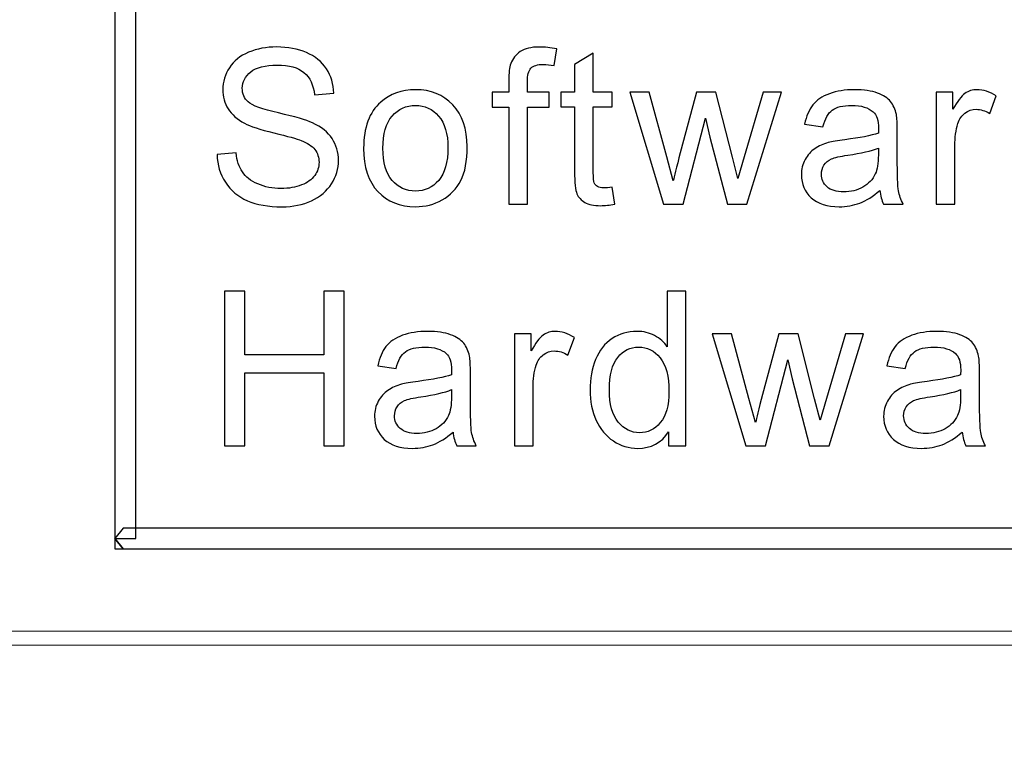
# Model space of a CAD drawing. Header units: millimetres. Extents: x -1114 to 1396, y -630 to 631.
# Tile 55 of 256: x -949.21 to -942.24, y -73.33 to -68.08. Entities that reach past the tile are written whole.
import ezdxf

# ---------------------------------------------------------------- set-up
doc = ezdxf.new("R2010")
doc.units = ezdxf.units.MM
doc.header["$MEASUREMENT"] = 0
doc.dimstyles.get("Standard").update_dxf_attribs({"dimtxt": 3.5, "dimasz": 0.18, "dimexe": 0.18, "dimexo": 0.0625, "dimgap": 0.09, "dimtad": 0, "dimtih": 1, "dimtoh": 1, "dimdec": 4, "dimzin": 0, "dimdsep": 46, "dimtxsty": 'Standard', "dimcen": 0.09, "dimadec": 0, "dimazin": 0, "dimtfac": 1, "dimtdec": 4, "dimtofl": 0, "dimtmove": 0, "dimatfit": 3, "dimfxl": 0, "dimtolj": 1, "dimtzin": 0, "dimarcsym": 0})

# ---------------------------------------------------------------- blocks, each defined once
blk = doc.blocks.new('*D10')
at = {"color": 0, "lineweight": -2}
for p, q in [((-926.7614, -47.5883), (-1024.9791, -47.5883)), ((-1024.7991, -47.7683), (-1024.7991, -63.361)), ((-1024.7991, -82.6338), (-1024.7991, -67.041)), ((-974.2869, -82.8138), (-1024.9791, -82.8138))]:
    blk.add_line(p, q, dxfattribs=at)
at = {"color": 0}
for points in [[(-1024.7691, -47.7683), (-1024.8291, -47.7683), (-1024.7991, -47.5883)], [(-1024.8291, -82.6338), (-1024.7691, -82.6338), (-1024.7991, -82.8138)]]:
    blk.add_solid(points, dxfattribs=at)
at = {"layer": 'Defpoints', "color": 0}
for p in [(-926.6989, -47.5883), (-1024.7991, -82.8138), (-974.2244, -82.8138)]:
    blk.add_point(p, dxfattribs=at)
at = {"color": 0, "insert": (-1024.7991, -65.201), "char_height": 3.5, "attachment_point": 5}
blk.add_mtext('\\A1;35.2%%p0.5', dxfattribs=at)

msp = doc.modelspace()

# ---------------------------------------------------------------- linework, layer by layer
at = {"lineweight": 18}
msp.add_open_spline([(1038.9843, -629.7647), (1038.9843, -629.7647), (-1111.4882, -629.7647), (-1111.4882, -629.7647), (-1111.4882, -629.7647), (-1111.4882, -629.7647), (-1111.4882, 630.7883), (-1111.4882, 630.7883), (-1111.4882, 630.7883), (-1111.4882, 630.7883), (1038.9843, 630.7883), (1038.9843, 630.7883)], degree=3, knots=[0, 0, 0, 0, 0.333333, 0.333333, 0.333333, 0.333333, 0.666667, 0.666667, 0.666667, 0.666667, 1, 1, 1, 1], dxfattribs=at)
for points, knots in [([(-948.4773, -61.6265), (-948.4773, -61.6265), (-948.389, -61.7358), (-948.389, -61.7358), (-948.389, -61.7358), (-948.389, -61.7358), (-948.389, -71.7521), (-948.389, -71.7521), (-948.389, -71.7521), (-948.389, -71.7521), (-948.5366, -71.7521), (-948.5366, -71.7521), (-948.5366, -71.7521), (-948.5366, -71.7521), (-948.5366, -61.7358), (-948.5366, -61.7358), (-948.5366, -61.7358), (-948.5366, -61.7358), (-948.4773, -61.6265), (-948.4773, -61.6265)], [0, 0, 0, 0, 0.2, 0.2, 0.2, 0.2, 0.4, 0.4, 0.4, 0.4, 0.6, 0.6, 0.6, 0.6, 0.8, 0.8, 0.8, 0.8, 1, 1, 1, 1]), ([(-947.8131, -69.0327), (-947.8131, -69.0327), (-947.6782, -69.0206), (-947.6782, -69.0206), (-947.6782, -69.0206), (-947.6717, -69.0756), (-947.657, -69.1204), (-947.6334, -69.1555), (-947.6334, -69.1555), (-947.6102, -69.1905), (-947.5742, -69.2189), (-947.5247, -69.2406), (-947.5247, -69.2406), (-947.4757, -69.2625), (-947.4203, -69.2733), (-947.3587, -69.2733), (-947.3587, -69.2733), (-947.3045, -69.2733), (-947.2563, -69.2648), (-947.2144, -69.2484), (-947.2144, -69.2484), (-947.1725, -69.232), (-947.1414, -69.2098), (-947.1211, -69.181), (-947.1211, -69.181), (-947.1008, -69.1521), (-947.0903, -69.121), (-947.0903, -69.0874), (-947.0903, -69.0874), (-947.0903, -69.053), (-947.1005, -69.0229), (-947.1201, -68.9974), (-947.1201, -68.9974), (-947.1398, -68.9715), (-947.1721, -68.9502), (-947.2173, -68.9325), (-947.2173, -68.9325), (-947.2465, -68.9211), (-947.3103, -68.9034), (-947.4099, -68.8791), (-947.4099, -68.8791), (-947.509, -68.8549), (-947.5787, -68.8324), (-947.6184, -68.8108), (-947.6184, -68.8108), (-947.67, -68.7836), (-947.7084, -68.7495), (-947.7339, -68.709), (-947.7339, -68.709), (-947.7591, -68.6683), (-947.7718, -68.6229), (-947.7718, -68.5725), (-947.7718, -68.5725), (-947.7718, -68.5172), (-947.7562, -68.4658), (-947.7253, -68.4176), (-947.7253, -68.4176), (-947.6943, -68.3695), (-947.6491, -68.3328), (-947.5895, -68.3083), (-947.5895, -68.3083), (-947.5303, -68.2831), (-947.4641, -68.2706), (-947.3911, -68.2706), (-947.3911, -68.2706), (-947.3113, -68.2706), (-947.2406, -68.2837), (-947.1794, -68.3099), (-947.1794, -68.3099), (-947.1181, -68.3361), (-947.071, -68.3747), (-947.0383, -68.4255), (-947.0383, -68.4255), (-947.0052, -68.4763), (-946.9876, -68.5338), (-946.9853, -68.598), (-946.9853, -68.598), (-946.9853, -68.598), (-947.1224, -68.6085), (-947.1224, -68.6085), (-947.1224, -68.6085), (-947.1296, -68.5391), (-947.1545, -68.487), (-947.1971, -68.4517), (-947.1971, -68.4517), (-947.2396, -68.4163), (-947.3024, -68.3987), (-947.3853, -68.3987), (-947.3853, -68.3987), (-947.472, -68.3987), (-947.5349, -68.4146), (-947.5745, -68.4467), (-947.5745, -68.4467), (-947.6141, -68.4789), (-947.634, -68.5175), (-947.634, -68.5626), (-947.634, -68.5626), (-947.634, -68.6023), (-947.6199, -68.6346), (-947.5918, -68.6599), (-947.5918, -68.6599), (-947.5644, -68.6854), (-947.4926, -68.7116), (-947.3765, -68.7381), (-947.3765, -68.7381), (-947.2599, -68.7646), (-947.18, -68.7878), (-947.1372, -68.8078), (-947.1372, -68.8078), (-947.074, -68.8373), (-947.0279, -68.8746), (-946.9977, -68.9194), (-946.9977, -68.9194), (-946.9676, -68.9646), (-946.9529, -69.0167), (-946.9529, -69.0752), (-946.9529, -69.0752), (-946.9529, -69.1335), (-946.9692, -69.1885), (-947.002, -69.2399), (-947.002, -69.2399), (-947.035, -69.2916), (-947.0825, -69.3316), (-947.144, -69.3601), (-947.144, -69.3601), (-947.2059, -69.3888), (-947.2749, -69.4032), (-947.3522, -69.4032), (-947.3522, -69.4032), (-947.45, -69.4032), (-947.5323, -69.3886), (-947.598, -69.3601), (-947.598, -69.3601), (-947.6642, -69.3309), (-947.7163, -69.2873), (-947.7536, -69.2294), (-947.7536, -69.2294), (-947.7915, -69.1715), (-947.8112, -69.106), (-947.8131, -69.0327)], [0, 0, 0, 0, 0.028571, 0.028571, 0.028571, 0.028571, 0.057143, 0.057143, 0.057143, 0.057143, 0.085714, 0.085714, 0.085714, 0.085714, 0.114286, 0.114286, 0.114286, 0.114286, 0.142857, 0.142857, 0.142857, 0.142857, 0.171429, 0.171429, 0.171429, 0.171429, 0.2, 0.2, 0.2, 0.2, 0.228571, 0.228571, 0.228571, 0.228571, 0.257143, 0.257143, 0.257143, 0.257143, 0.285714, 0.285714, 0.285714, 0.285714, 0.314286, 0.314286, 0.314286, 0.314286, 0.342857, 0.342857, 0.342857, 0.342857, 0.371429, 0.371429, 0.371429, 0.371429, 0.4, 0.4, 0.4, 0.4, 0.428571, 0.428571, 0.428571, 0.428571, 0.457143, 0.457143, 0.457143, 0.457143, 0.485714, 0.485714, 0.485714, 0.485714, 0.514286, 0.514286, 0.514286, 0.514286, 0.542857, 0.542857, 0.542857, 0.542857, 0.571429, 0.571429, 0.571429, 0.571429, 0.6, 0.6, 0.6, 0.6, 0.628571, 0.628571, 0.628571, 0.628571, 0.657143, 0.657143, 0.657143, 0.657143, 0.685714, 0.685714, 0.685714, 0.685714, 0.714286, 0.714286, 0.714286, 0.714286, 0.742857, 0.742857, 0.742857, 0.742857, 0.771429, 0.771429, 0.771429, 0.771429, 0.8, 0.8, 0.8, 0.8, 0.828571, 0.828571, 0.828571, 0.828571, 0.857143, 0.857143, 0.857143, 0.857143, 0.885714, 0.885714, 0.885714, 0.885714, 0.914286, 0.914286, 0.914286, 0.914286, 0.942857, 0.942857, 0.942857, 0.942857, 0.971429, 0.971429, 0.971429, 0.971429, 1, 1, 1, 1]), ([(-945.7463, -69.3845), (-945.7463, -69.3845), (-945.7463, -68.6958), (-945.7463, -68.6958), (-945.7463, -68.6958), (-945.7463, -68.6958), (-945.8634, -68.6958), (-945.8634, -68.6958), (-945.8634, -68.6958), (-945.8634, -68.6958), (-945.8634, -68.5913), (-945.8634, -68.5913), (-945.8634, -68.5913), (-945.8634, -68.5913), (-945.7463, -68.5913), (-945.7463, -68.5913), (-945.7463, -68.5913), (-945.7463, -68.5913), (-945.7463, -68.5069), (-945.7463, -68.5069), (-945.7463, -68.5069), (-945.7463, -68.4535), (-945.7417, -68.4139), (-945.7322, -68.3881), (-945.7322, -68.3881), (-945.7194, -68.3534), (-945.6972, -68.3249), (-945.6648, -68.3033), (-945.6648, -68.3033), (-945.6327, -68.2817), (-945.5875, -68.2709), (-945.5296, -68.2709), (-945.5296, -68.2709), (-945.4923, -68.2709), (-945.451, -68.2751), (-945.4055, -68.2843), (-945.4055, -68.2843), (-945.4055, -68.2843), (-945.4255, -68.4015), (-945.4255, -68.4015), (-945.4255, -68.4015), (-945.453, -68.3965), (-945.4792, -68.394), (-945.5037, -68.394), (-945.5037, -68.394), (-945.544, -68.394), (-945.5725, -68.4028), (-945.5892, -68.4201), (-945.5892, -68.4201), (-945.6059, -68.4375), (-945.6144, -68.4702), (-945.6144, -68.518), (-945.6144, -68.518), (-945.6144, -68.518), (-945.6144, -68.5913), (-945.6144, -68.5913), (-945.6144, -68.5913), (-945.6144, -68.5913), (-945.4615, -68.5913), (-945.4615, -68.5913), (-945.4615, -68.5913), (-945.4615, -68.5913), (-945.4615, -68.6958), (-945.4615, -68.6958), (-945.4615, -68.6958), (-945.4615, -68.6958), (-945.6144, -68.6958), (-945.6144, -68.6958), (-945.6144, -68.6958), (-945.6144, -68.6958), (-945.6144, -69.3845), (-945.6144, -69.3845), (-945.6144, -69.3845), (-945.6144, -69.3845), (-945.7463, -69.3845), (-945.7463, -69.3845)], [0, 0, 0, 0, 0.052632, 0.052632, 0.052632, 0.052632, 0.105263, 0.105263, 0.105263, 0.105263, 0.157895, 0.157895, 0.157895, 0.157895, 0.210526, 0.210526, 0.210526, 0.210526, 0.263158, 0.263158, 0.263158, 0.263158, 0.315789, 0.315789, 0.315789, 0.315789, 0.368421, 0.368421, 0.368421, 0.368421, 0.421053, 0.421053, 0.421053, 0.421053, 0.473684, 0.473684, 0.473684, 0.473684, 0.526316, 0.526316, 0.526316, 0.526316, 0.578947, 0.578947, 0.578947, 0.578947, 0.631579, 0.631579, 0.631579, 0.631579, 0.684211, 0.684211, 0.684211, 0.684211, 0.736842, 0.736842, 0.736842, 0.736842, 0.789474, 0.789474, 0.789474, 0.789474, 0.842105, 0.842105, 0.842105, 0.842105, 0.894737, 0.894737, 0.894737, 0.894737, 0.947368, 0.947368, 0.947368, 0.947368, 1, 1, 1, 1]), ([(-945.0146, -69.2643), (-945.0146, -69.2643), (-944.9953, -69.3831), (-944.9953, -69.3831), (-944.9953, -69.3831), (-945.0326, -69.391), (-945.066, -69.3949), (-945.0958, -69.3949), (-945.0958, -69.3949), (-945.1439, -69.3949), (-945.1812, -69.3871), (-945.2077, -69.3719), (-945.2077, -69.3719), (-945.2342, -69.3563), (-945.2529, -69.3359), (-945.2637, -69.3111), (-945.2637, -69.3111), (-945.2745, -69.2856), (-945.2801, -69.2329), (-945.2801, -69.1523), (-945.2801, -69.1523), (-945.2801, -69.1523), (-945.2801, -68.6957), (-945.2801, -68.6957), (-945.2801, -68.6957), (-945.2801, -68.6957), (-945.3773, -68.6957), (-945.3773, -68.6957), (-945.3773, -68.6957), (-945.3773, -68.6957), (-945.3773, -68.5913), (-945.3773, -68.5913), (-945.3773, -68.5913), (-945.3773, -68.5913), (-945.2801, -68.5913), (-945.2801, -68.5913), (-945.2801, -68.5913), (-945.2801, -68.5913), (-945.2801, -68.3949), (-945.2801, -68.3949), (-945.2801, -68.3949), (-945.2801, -68.3949), (-945.1479, -68.3141), (-945.1479, -68.3141), (-945.1479, -68.3141), (-945.1479, -68.3141), (-945.1479, -68.5913), (-945.1479, -68.5913), (-945.1479, -68.5913), (-945.1479, -68.5913), (-945.0146, -68.5913), (-945.0146, -68.5913), (-945.0146, -68.5913), (-945.0146, -68.5913), (-945.0146, -68.6957), (-945.0146, -68.6957), (-945.0146, -68.6957), (-945.0146, -68.6957), (-945.1479, -68.6957), (-945.1479, -68.6957), (-945.1479, -68.6957), (-945.1479, -68.6957), (-945.1479, -69.1596), (-945.1479, -69.1596), (-945.1479, -69.1596), (-945.1479, -69.1979), (-945.1455, -69.2227), (-945.1409, -69.2335), (-945.1409, -69.2335), (-945.1363, -69.2446), (-945.1288, -69.2532), (-945.1181, -69.2597), (-945.1181, -69.2597), (-945.1076, -69.2663), (-945.0925, -69.2695), (-945.0729, -69.2695), (-945.0729, -69.2695), (-945.0581, -69.2695), (-945.0385, -69.2676), (-945.0146, -69.2643)], [0, 0, 0, 0, 0.05, 0.05, 0.05, 0.05, 0.1, 0.1, 0.1, 0.1, 0.15, 0.15, 0.15, 0.15, 0.2, 0.2, 0.2, 0.2, 0.25, 0.25, 0.25, 0.25, 0.3, 0.3, 0.3, 0.3, 0.35, 0.35, 0.35, 0.35, 0.4, 0.4, 0.4, 0.4, 0.45, 0.45, 0.45, 0.45, 0.5, 0.5, 0.5, 0.5, 0.55, 0.55, 0.55, 0.55, 0.6, 0.6, 0.6, 0.6, 0.65, 0.65, 0.65, 0.65, 0.7, 0.7, 0.7, 0.7, 0.75, 0.75, 0.75, 0.75, 0.8, 0.8, 0.8, 0.8, 0.85, 0.85, 0.85, 0.85, 0.9, 0.9, 0.9, 0.9, 0.95, 0.95, 0.95, 0.95, 1, 1, 1, 1]), ([(-946.7746, -68.9877), (-946.7746, -68.8407), (-946.7341, -68.7321), (-946.6535, -68.6614), (-946.6535, -68.6614), (-946.5865, -68.6028), (-946.5042, -68.5733), (-946.4074, -68.5733), (-946.4074, -68.5733), (-946.2996, -68.5733), (-946.2116, -68.609), (-946.1436, -68.6804), (-946.1436, -68.6804), (-946.0751, -68.7517), (-946.0411, -68.8506), (-946.0411, -68.9767), (-946.0411, -68.9767), (-946.0411, -69.0787), (-946.0562, -69.1589), (-946.0862, -69.2175), (-946.0862, -69.2175), (-946.1167, -69.2761), (-946.1606, -69.3217), (-946.2182, -69.3538), (-946.2182, -69.3538), (-946.2761, -69.3861), (-946.339, -69.4025), (-946.4074, -69.4025), (-946.4074, -69.4025), (-946.517, -69.4025), (-946.6054, -69.3668), (-946.6732, -69.2955), (-946.6732, -69.2955), (-946.7406, -69.2244), (-946.7746, -69.122), (-946.7746, -68.9877)], [0, 0, 0, 0, 0.111111, 0.111111, 0.111111, 0.111111, 0.222222, 0.222222, 0.222222, 0.222222, 0.333333, 0.333333, 0.333333, 0.333333, 0.444444, 0.444444, 0.444444, 0.444444, 0.555556, 0.555556, 0.555556, 0.555556, 0.666667, 0.666667, 0.666667, 0.666667, 0.777778, 0.777778, 0.777778, 0.777778, 0.888889, 0.888889, 0.888889, 0.888889, 1, 1, 1, 1]), ([(-944.6501, -69.3845), (-944.6501, -69.3845), (-944.8898, -68.5913), (-944.8898, -68.5913), (-944.8898, -68.5913), (-944.8898, -68.5913), (-944.7526, -68.5913), (-944.7526, -68.5913), (-944.7526, -68.5913), (-944.7526, -68.5913), (-944.6282, -69.0493), (-944.6282, -69.0493), (-944.6282, -69.0493), (-944.6282, -69.0493), (-944.5818, -69.2195), (-944.5818, -69.2195), (-944.5818, -69.2195), (-944.5798, -69.211), (-944.5661, -69.1563), (-944.5412, -69.0558), (-944.5412, -69.0558), (-944.5412, -69.0558), (-944.4164, -68.5913), (-944.4164, -68.5913), (-944.4164, -68.5913), (-944.4164, -68.5913), (-944.2803, -68.5913), (-944.2803, -68.5913), (-944.2803, -68.5913), (-944.2803, -68.5913), (-944.1627, -69.0513), (-944.1627, -69.0513), (-944.1627, -69.0513), (-944.1627, -69.0513), (-944.1238, -69.2028), (-944.1238, -69.2028), (-944.1238, -69.2028), (-944.1238, -69.2028), (-944.0786, -69.05), (-944.0786, -69.05), (-944.0786, -69.05), (-944.0786, -69.05), (-943.9448, -68.5913), (-943.9448, -68.5913), (-943.9448, -68.5913), (-943.9448, -68.5913), (-943.8158, -68.5913), (-943.8158, -68.5913), (-943.8158, -68.5913), (-943.8158, -68.5913), (-944.0603, -69.3845), (-944.0603, -69.3845), (-944.0603, -69.3845), (-944.0603, -69.3845), (-944.1984, -69.3845), (-944.1984, -69.3845), (-944.1984, -69.3845), (-944.1984, -69.3845), (-944.3229, -68.9095), (-944.3229, -68.9095), (-944.3229, -68.9095), (-944.3229, -68.9095), (-944.3529, -68.7743), (-944.3529, -68.7743), (-944.3529, -68.7743), (-944.3529, -68.7743), (-944.5117, -69.3845), (-944.5117, -69.3845), (-944.5117, -69.3845), (-944.5117, -69.3845), (-944.6501, -69.3845), (-944.6501, -69.3845)], [0, 0, 0, 0, 0.055556, 0.055556, 0.055556, 0.055556, 0.111111, 0.111111, 0.111111, 0.111111, 0.166667, 0.166667, 0.166667, 0.166667, 0.222222, 0.222222, 0.222222, 0.222222, 0.277778, 0.277778, 0.277778, 0.277778, 0.333333, 0.333333, 0.333333, 0.333333, 0.388889, 0.388889, 0.388889, 0.388889, 0.444444, 0.444444, 0.444444, 0.444444, 0.5, 0.5, 0.5, 0.5, 0.555556, 0.555556, 0.555556, 0.555556, 0.611111, 0.611111, 0.611111, 0.611111, 0.666667, 0.666667, 0.666667, 0.666667, 0.722222, 0.722222, 0.722222, 0.722222, 0.777778, 0.777778, 0.777778, 0.777778, 0.833333, 0.833333, 0.833333, 0.833333, 0.888889, 0.888889, 0.888889, 0.888889, 0.944444, 0.944444, 0.944444, 0.944444, 1, 1, 1, 1]), ([(-943.1179, -69.2865), (-943.167, -69.3291), (-943.2144, -69.3589), (-943.26, -69.3762), (-943.26, -69.3762), (-943.3054, -69.3938), (-943.3539, -69.4024), (-943.4063, -69.4024), (-943.4063, -69.4024), (-943.492, -69.4024), (-943.5585, -69.3811), (-943.6047, -69.3385), (-943.6047, -69.3385), (-943.6508, -69.296), (-943.674, -69.2417), (-943.674, -69.1752), (-943.674, -69.1752), (-943.674, -69.1363), (-943.6652, -69.1009), (-943.6476, -69.0688), (-943.6476, -69.0688), (-943.6302, -69.0368), (-943.6073, -69.0109), (-943.5791, -68.9916), (-943.5791, -68.9916), (-943.551, -68.9723), (-943.5189, -68.9576), (-943.4835, -68.9473), (-943.4835, -68.9473), (-943.4577, -68.9405), (-943.4184, -68.9336), (-943.3657, -68.9274), (-943.3657, -68.9274), (-943.2587, -68.9143), (-943.1798, -68.8989), (-943.129, -68.8809), (-943.129, -68.8809), (-943.1287, -68.8626), (-943.1284, -68.8508), (-943.1284, -68.8459), (-943.1284, -68.8459), (-943.1284, -68.7913), (-943.1408, -68.7526), (-943.166, -68.73), (-943.166, -68.73), (-943.1998, -68.6999), (-943.2501, -68.6846), (-943.3169, -68.6846), (-943.3169, -68.6846), (-943.3794, -68.6846), (-943.4256, -68.6957), (-943.4554, -68.7179), (-943.4554, -68.7179), (-943.4848, -68.7401), (-943.5071, -68.7791), (-943.5212, -68.8354), (-943.5212, -68.8354), (-943.5212, -68.8354), (-943.6512, -68.8174), (-943.6512, -68.8174), (-943.6512, -68.8174), (-943.6394, -68.7615), (-943.6197, -68.7159), (-943.5929, -68.6812), (-943.5929, -68.6812), (-943.5657, -68.6465), (-943.5267, -68.6201), (-943.4757, -68.6014), (-943.4757, -68.6014), (-943.4243, -68.5828), (-943.3654, -68.5732), (-943.2979, -68.5732), (-943.2979, -68.5732), (-943.2311, -68.5732), (-943.1768, -68.5814), (-943.1349, -68.5972), (-943.1349, -68.5972), (-943.0933, -68.6132), (-943.0622, -68.6332), (-943.0426, -68.6574), (-943.0426, -68.6574), (-943.023, -68.6816), (-943.0093, -68.712), (-943.0014, -68.7487), (-943.0014, -68.7487), (-942.9971, -68.7716), (-942.9948, -68.8132), (-942.9948, -68.8727), (-942.9948, -68.8727), (-942.9948, -68.8727), (-942.9948, -69.0521), (-942.9948, -69.0521), (-942.9948, -69.0521), (-942.9948, -69.1772), (-942.9922, -69.2561), (-942.9863, -69.2891), (-942.9863, -69.2891), (-942.9808, -69.3222), (-942.9696, -69.3542), (-942.9529, -69.3844), (-942.9529, -69.3844), (-942.9529, -69.3844), (-943.0914, -69.3844), (-943.0914, -69.3844), (-943.0914, -69.3844), (-943.1051, -69.3565), (-943.1139, -69.3238), (-943.1179, -69.2865)], [0, 0, 0, 0, 0.037037, 0.037037, 0.037037, 0.037037, 0.074074, 0.074074, 0.074074, 0.074074, 0.111111, 0.111111, 0.111111, 0.111111, 0.148148, 0.148148, 0.148148, 0.148148, 0.185185, 0.185185, 0.185185, 0.185185, 0.222222, 0.222222, 0.222222, 0.222222, 0.259259, 0.259259, 0.259259, 0.259259, 0.296296, 0.296296, 0.296296, 0.296296, 0.333333, 0.333333, 0.333333, 0.333333, 0.37037, 0.37037, 0.37037, 0.37037, 0.407407, 0.407407, 0.407407, 0.407407, 0.444444, 0.444444, 0.444444, 0.444444, 0.481481, 0.481481, 0.481481, 0.481481, 0.518519, 0.518519, 0.518519, 0.518519, 0.555556, 0.555556, 0.555556, 0.555556, 0.592593, 0.592593, 0.592593, 0.592593, 0.62963, 0.62963, 0.62963, 0.62963, 0.666667, 0.666667, 0.666667, 0.666667, 0.703704, 0.703704, 0.703704, 0.703704, 0.740741, 0.740741, 0.740741, 0.740741, 0.777778, 0.777778, 0.777778, 0.777778, 0.814815, 0.814815, 0.814815, 0.814815, 0.851852, 0.851852, 0.851852, 0.851852, 0.888889, 0.888889, 0.888889, 0.888889, 0.925926, 0.925926, 0.925926, 0.925926, 0.962963, 0.962963, 0.962963, 0.962963, 1, 1, 1, 1]), ([(-942.7197, -69.3845), (-942.7197, -69.3845), (-942.7197, -68.5913), (-942.7197, -68.5913), (-942.7197, -68.5913), (-942.7197, -68.5913), (-942.6002, -68.5913), (-942.6002, -68.5913), (-942.6002, -68.5913), (-942.6002, -68.5913), (-942.6002, -68.7115), (-942.6002, -68.7115), (-942.6002, -68.7115), (-942.5697, -68.6552), (-942.5416, -68.6182), (-942.5157, -68.6002), (-942.5157, -68.6002), (-942.4899, -68.5822), (-942.4614, -68.5733), (-942.4306, -68.5733), (-942.4306, -68.5733), (-942.3858, -68.5733), (-942.3403, -68.5878), (-942.2941, -68.6166), (-942.2941, -68.6166), (-942.2941, -68.6166), (-942.34, -68.7413), (-942.34, -68.7413), (-942.34, -68.7413), (-942.3724, -68.722), (-942.4047, -68.7121), (-942.4372, -68.7121), (-942.4372, -68.7121), (-942.4663, -68.7121), (-942.4921, -68.7209), (-942.5154, -68.7387), (-942.5154, -68.7387), (-942.5384, -68.7563), (-942.5551, -68.7809), (-942.5649, -68.8123), (-942.5649, -68.8123), (-942.5796, -68.8601), (-942.5868, -68.9125), (-942.5868, -68.9691), (-942.5868, -68.9691), (-942.5868, -68.9691), (-942.5868, -69.3845), (-942.5868, -69.3845), (-942.5868, -69.3845), (-942.5868, -69.3845), (-942.7197, -69.3845), (-942.7197, -69.3845)], [0, 0, 0, 0, 0.076923, 0.076923, 0.076923, 0.076923, 0.153846, 0.153846, 0.153846, 0.153846, 0.230769, 0.230769, 0.230769, 0.230769, 0.307692, 0.307692, 0.307692, 0.307692, 0.384615, 0.384615, 0.384615, 0.384615, 0.461538, 0.461538, 0.461538, 0.461538, 0.538462, 0.538462, 0.538462, 0.538462, 0.615385, 0.615385, 0.615385, 0.615385, 0.692308, 0.692308, 0.692308, 0.692308, 0.769231, 0.769231, 0.769231, 0.769231, 0.846154, 0.846154, 0.846154, 0.846154, 0.923077, 0.923077, 0.923077, 0.923077, 1, 1, 1, 1]), ([(-946.6381, -68.9877), (-946.6381, -69.0896), (-946.6162, -69.1655), (-946.5724, -69.2159), (-946.5724, -69.2159), (-946.5288, -69.2666), (-946.4738, -69.2919), (-946.4074, -69.2919), (-946.4074, -69.2919), (-946.3416, -69.2919), (-946.2866, -69.2666), (-946.243, -69.2156), (-946.243, -69.2156), (-946.1992, -69.1648), (-946.1773, -69.0875), (-946.1773, -68.9832), (-946.1773, -68.9832), (-946.1773, -68.8853), (-946.1995, -68.8109), (-946.2434, -68.7603), (-946.2434, -68.7603), (-946.2872, -68.7098), (-946.342, -68.6847), (-946.4074, -68.6847), (-946.4074, -68.6847), (-946.4738, -68.6847), (-946.5288, -68.7095), (-946.5724, -68.7599), (-946.5724, -68.7599), (-946.6162, -68.8103), (-946.6381, -68.8863), (-946.6381, -68.9877)], [0, 0, 0, 0, 0.125, 0.125, 0.125, 0.125, 0.25, 0.25, 0.25, 0.25, 0.375, 0.375, 0.375, 0.375, 0.5, 0.5, 0.5, 0.5, 0.625, 0.625, 0.625, 0.625, 0.75, 0.75, 0.75, 0.75, 0.875, 0.875, 0.875, 0.875, 1, 1, 1, 1]), ([(-943.129, -68.9863), (-943.1771, -69.0063), (-943.2495, -69.0233), (-943.3457, -69.0371), (-943.3457, -69.0371), (-943.4004, -69.0452), (-943.4391, -69.0541), (-943.4616, -69.0639), (-943.4616, -69.0639), (-943.4841, -69.0741), (-943.5015, -69.0885), (-943.5139, -69.1078), (-943.5139, -69.1078), (-943.5261, -69.1268), (-943.5323, -69.1484), (-943.5323, -69.1716), (-943.5323, -69.1716), (-943.5323, -69.2073), (-943.5189, -69.2374), (-943.492, -69.2613), (-943.492, -69.2613), (-943.4652, -69.2852), (-943.4262, -69.297), (-943.3746, -69.297), (-943.3746, -69.297), (-943.3234, -69.297), (-943.278, -69.2858), (-943.238, -69.2633), (-943.238, -69.2633), (-943.1985, -69.2404), (-943.1693, -69.2096), (-943.1503, -69.1703), (-943.1503, -69.1703), (-943.1362, -69.1399), (-943.129, -69.095), (-943.129, -69.0358), (-943.129, -69.0358), (-943.129, -69.0358), (-943.129, -68.9863), (-943.129, -68.9863)], [0, 0, 0, 0, 0.1, 0.1, 0.1, 0.1, 0.2, 0.2, 0.2, 0.2, 0.3, 0.3, 0.3, 0.3, 0.4, 0.4, 0.4, 0.4, 0.5, 0.5, 0.5, 0.5, 0.6, 0.6, 0.6, 0.6, 0.7, 0.7, 0.7, 0.7, 0.8, 0.8, 0.8, 0.8, 0.9, 0.9, 0.9, 0.9, 1, 1, 1, 1]), ([(-947.76, -71.0966), (-947.76, -71.0966), (-947.76, -70.0016), (-947.76, -70.0016), (-947.76, -70.0016), (-947.76, -70.0016), (-947.617, -70.0016), (-947.617, -70.0016), (-947.617, -70.0016), (-947.617, -70.0016), (-947.617, -70.4511), (-947.617, -70.4511), (-947.617, -70.4511), (-947.617, -70.4511), (-947.0553, -70.4511), (-947.0553, -70.4511), (-947.0553, -70.4511), (-947.0553, -70.4511), (-947.0553, -70.0016), (-947.0553, -70.0016), (-947.0553, -70.0016), (-947.0553, -70.0016), (-946.9122, -70.0016), (-946.9122, -70.0016), (-946.9122, -70.0016), (-946.9122, -70.0016), (-946.9122, -71.0966), (-946.9122, -71.0966), (-946.9122, -71.0966), (-946.9122, -71.0966), (-947.0553, -71.0966), (-947.0553, -71.0966), (-947.0553, -71.0966), (-947.0553, -71.0966), (-947.0553, -70.5803), (-947.0553, -70.5803), (-947.0553, -70.5803), (-947.0553, -70.5803), (-947.617, -70.5803), (-947.617, -70.5803), (-947.617, -70.5803), (-947.617, -70.5803), (-947.617, -71.0966), (-947.617, -71.0966), (-947.617, -71.0966), (-947.617, -71.0966), (-947.76, -71.0966), (-947.76, -71.0966)], [0, 0, 0, 0, 0.083333, 0.083333, 0.083333, 0.083333, 0.166667, 0.166667, 0.166667, 0.166667, 0.25, 0.25, 0.25, 0.25, 0.333333, 0.333333, 0.333333, 0.333333, 0.416667, 0.416667, 0.416667, 0.416667, 0.5, 0.5, 0.5, 0.5, 0.583333, 0.583333, 0.583333, 0.583333, 0.666667, 0.666667, 0.666667, 0.666667, 0.75, 0.75, 0.75, 0.75, 0.833333, 0.833333, 0.833333, 0.833333, 0.916667, 0.916667, 0.916667, 0.916667, 1, 1, 1, 1]), ([(-944.6146, -71.0964), (-944.6146, -71.0964), (-944.6146, -70.9966), (-944.6146, -70.9966), (-944.6146, -70.9966), (-944.6643, -71.0752), (-944.7374, -71.1144), (-944.8336, -71.1144), (-944.8336, -71.1144), (-944.8961, -71.1144), (-944.9534, -71.0971), (-945.0058, -71.0621), (-945.0058, -71.0621), (-945.0581, -71.0274), (-945.0987, -70.9786), (-945.1275, -70.9161), (-945.1275, -70.9161), (-945.1563, -70.8536), (-945.1708, -70.7819), (-945.1708, -70.7007), (-945.1708, -70.7007), (-945.1708, -70.6215), (-945.1576, -70.5498), (-945.1314, -70.4853), (-945.1314, -70.4853), (-945.1055, -70.4208), (-945.0663, -70.3714), (-945.0142, -70.337), (-945.0142, -70.337), (-944.9622, -70.3027), (-944.9039, -70.2854), (-944.8394, -70.2854), (-944.8394, -70.2854), (-944.7923, -70.2854), (-944.7504, -70.2955), (-944.7134, -70.3158), (-944.7134, -70.3158), (-944.6768, -70.3357), (-944.6467, -70.3623), (-944.6238, -70.3943), (-944.6238, -70.3943), (-944.6238, -70.3943), (-944.6238, -70.0015), (-944.6238, -70.0015), (-944.6238, -70.0015), (-944.6238, -70.0015), (-944.4915, -70.0015), (-944.4915, -70.0015), (-944.4915, -70.0015), (-944.4915, -70.0015), (-944.4915, -71.0964), (-944.4915, -71.0964), (-944.4915, -71.0964), (-944.4915, -71.0964), (-944.6146, -71.0964), (-944.6146, -71.0964)], [0, 0, 0, 0, 0.071429, 0.071429, 0.071429, 0.071429, 0.142857, 0.142857, 0.142857, 0.142857, 0.214286, 0.214286, 0.214286, 0.214286, 0.285714, 0.285714, 0.285714, 0.285714, 0.357143, 0.357143, 0.357143, 0.357143, 0.428571, 0.428571, 0.428571, 0.428571, 0.5, 0.5, 0.5, 0.5, 0.571429, 0.571429, 0.571429, 0.571429, 0.642857, 0.642857, 0.642857, 0.642857, 0.714286, 0.714286, 0.714286, 0.714286, 0.785714, 0.785714, 0.785714, 0.785714, 0.857143, 0.857143, 0.857143, 0.857143, 0.928571, 0.928571, 0.928571, 0.928571, 1, 1, 1, 1]), ([(-946.1413, -70.9986), (-946.1904, -71.0412), (-946.2378, -71.071), (-946.2834, -71.0884), (-946.2834, -71.0884), (-946.3289, -71.106), (-946.3773, -71.1145), (-946.4297, -71.1145), (-946.4297, -71.1145), (-946.5155, -71.1145), (-946.5819, -71.0932), (-946.6281, -71.0507), (-946.6281, -71.0507), (-946.6742, -71.0081), (-946.6974, -70.9538), (-946.6974, -70.8873), (-946.6974, -70.8873), (-946.6974, -70.8484), (-946.6886, -70.8131), (-946.671, -70.7809), (-946.671, -70.7809), (-946.6536, -70.7488), (-946.6307, -70.723), (-946.6025, -70.7037), (-946.6025, -70.7037), (-946.5744, -70.6844), (-946.5423, -70.6697), (-946.5069, -70.6595), (-946.5069, -70.6595), (-946.4811, -70.6526), (-946.4418, -70.6458), (-946.3891, -70.6395), (-946.3891, -70.6395), (-946.2821, -70.6265), (-946.2031, -70.611), (-946.1525, -70.593), (-946.1525, -70.593), (-946.1521, -70.5747), (-946.1518, -70.5629), (-946.1518, -70.5581), (-946.1518, -70.5581), (-946.1518, -70.5033), (-946.1643, -70.4647), (-946.1894, -70.4422), (-946.1894, -70.4422), (-946.2232, -70.412), (-946.2736, -70.3966), (-946.3404, -70.3966), (-946.3404, -70.3966), (-946.4028, -70.3966), (-946.449, -70.4077), (-946.4788, -70.43), (-946.4788, -70.43), (-946.5082, -70.4523), (-946.5305, -70.4913), (-946.5446, -70.5476), (-946.5446, -70.5476), (-946.5446, -70.5476), (-946.6745, -70.5296), (-946.6745, -70.5296), (-946.6745, -70.5296), (-946.6627, -70.4735), (-946.6431, -70.4281), (-946.6163, -70.3934), (-946.6163, -70.3934), (-946.5891, -70.3587), (-946.5502, -70.3321), (-946.4991, -70.3135), (-946.4991, -70.3135), (-946.4477, -70.2948), (-946.3888, -70.2854), (-946.3214, -70.2854), (-946.3214, -70.2854), (-946.2545, -70.2854), (-946.2003, -70.2935), (-946.1583, -70.3092), (-946.1583, -70.3092), (-946.1168, -70.3253), (-946.0857, -70.3452), (-946.066, -70.3695), (-946.066, -70.3695), (-946.0464, -70.3937), (-946.0326, -70.4242), (-946.0248, -70.4608), (-946.0248, -70.4608), (-946.0205, -70.4837), (-946.0182, -70.5253), (-946.0182, -70.5849), (-946.0182, -70.5849), (-946.0182, -70.5849), (-946.0182, -70.7642), (-946.0182, -70.7642), (-946.0182, -70.7642), (-946.0182, -70.8893), (-946.0156, -70.9682), (-946.0098, -71.0012), (-946.0098, -71.0012), (-946.0042, -71.0343), (-945.9931, -71.0664), (-945.9764, -71.0965), (-945.9764, -71.0965), (-945.9764, -71.0965), (-946.1148, -71.0965), (-946.1148, -71.0965), (-946.1148, -71.0965), (-946.1285, -71.0687), (-946.1374, -71.0359), (-946.1413, -70.9986)], [0, 0, 0, 0, 0.037037, 0.037037, 0.037037, 0.037037, 0.074074, 0.074074, 0.074074, 0.074074, 0.111111, 0.111111, 0.111111, 0.111111, 0.148148, 0.148148, 0.148148, 0.148148, 0.185185, 0.185185, 0.185185, 0.185185, 0.222222, 0.222222, 0.222222, 0.222222, 0.259259, 0.259259, 0.259259, 0.259259, 0.296296, 0.296296, 0.296296, 0.296296, 0.333333, 0.333333, 0.333333, 0.333333, 0.37037, 0.37037, 0.37037, 0.37037, 0.407407, 0.407407, 0.407407, 0.407407, 0.444444, 0.444444, 0.444444, 0.444444, 0.481481, 0.481481, 0.481481, 0.481481, 0.518519, 0.518519, 0.518519, 0.518519, 0.555556, 0.555556, 0.555556, 0.555556, 0.592593, 0.592593, 0.592593, 0.592593, 0.62963, 0.62963, 0.62963, 0.62963, 0.666667, 0.666667, 0.666667, 0.666667, 0.703704, 0.703704, 0.703704, 0.703704, 0.740741, 0.740741, 0.740741, 0.740741, 0.777778, 0.777778, 0.777778, 0.777778, 0.814815, 0.814815, 0.814815, 0.814815, 0.851852, 0.851852, 0.851852, 0.851852, 0.888889, 0.888889, 0.888889, 0.888889, 0.925926, 0.925926, 0.925926, 0.925926, 0.962963, 0.962963, 0.962963, 0.962963, 1, 1, 1, 1]), ([(-945.707, -71.0966), (-945.707, -71.0966), (-945.707, -70.3035), (-945.707, -70.3035), (-945.707, -70.3035), (-945.707, -70.3035), (-945.5875, -70.3035), (-945.5875, -70.3035), (-945.5875, -70.3035), (-945.5875, -70.3035), (-945.5875, -70.4236), (-945.5875, -70.4236), (-945.5875, -70.4236), (-945.5571, -70.3673), (-945.5289, -70.3303), (-945.5031, -70.3123), (-945.5031, -70.3123), (-945.4772, -70.2943), (-945.4487, -70.2855), (-945.418, -70.2855), (-945.418, -70.2855), (-945.3731, -70.2855), (-945.3276, -70.2998), (-945.2815, -70.3287), (-945.2815, -70.3287), (-945.2815, -70.3287), (-945.3272, -70.4534), (-945.3272, -70.4534), (-945.3272, -70.4534), (-945.3597, -70.4341), (-945.3921, -70.4243), (-945.4245, -70.4243), (-945.4245, -70.4243), (-945.4536, -70.4243), (-945.4795, -70.4331), (-945.5027, -70.4507), (-945.5027, -70.4507), (-945.5256, -70.4684), (-945.5423, -70.493), (-945.5521, -70.5244), (-945.5521, -70.5244), (-945.5669, -70.5722), (-945.574, -70.6246), (-945.574, -70.6812), (-945.574, -70.6812), (-945.574, -70.6812), (-945.574, -71.0966), (-945.574, -71.0966), (-945.574, -71.0966), (-945.574, -71.0966), (-945.707, -71.0966), (-945.707, -71.0966)], [0, 0, 0, 0, 0.076923, 0.076923, 0.076923, 0.076923, 0.153846, 0.153846, 0.153846, 0.153846, 0.230769, 0.230769, 0.230769, 0.230769, 0.307692, 0.307692, 0.307692, 0.307692, 0.384615, 0.384615, 0.384615, 0.384615, 0.461538, 0.461538, 0.461538, 0.461538, 0.538462, 0.538462, 0.538462, 0.538462, 0.615385, 0.615385, 0.615385, 0.615385, 0.692308, 0.692308, 0.692308, 0.692308, 0.769231, 0.769231, 0.769231, 0.769231, 0.846154, 0.846154, 0.846154, 0.846154, 0.923077, 0.923077, 0.923077, 0.923077, 1, 1, 1, 1]), ([(-942.5352, -70.9986), (-942.5843, -71.0412), (-942.6317, -71.071), (-942.6773, -71.0884), (-942.6773, -71.0884), (-942.7227, -71.106), (-942.7712, -71.1145), (-942.8236, -71.1145), (-942.8236, -71.1145), (-942.9093, -71.1145), (-942.9758, -71.0932), (-943.0219, -71.0507), (-943.0219, -71.0507), (-943.0681, -71.0081), (-943.0913, -70.9538), (-943.0913, -70.8873), (-943.0913, -70.8873), (-943.0913, -70.8484), (-943.0825, -70.8131), (-943.0648, -70.7809), (-943.0648, -70.7809), (-943.0475, -70.7488), (-943.0246, -70.723), (-942.9964, -70.7037), (-942.9964, -70.7037), (-942.9682, -70.6844), (-942.9361, -70.6697), (-942.9008, -70.6595), (-942.9008, -70.6595), (-942.8749, -70.6526), (-942.8356, -70.6458), (-942.7829, -70.6395), (-942.7829, -70.6395), (-942.676, -70.6265), (-942.597, -70.611), (-942.5463, -70.593), (-942.5463, -70.593), (-942.546, -70.5747), (-942.5456, -70.5629), (-942.5456, -70.5581), (-942.5456, -70.5581), (-942.5456, -70.5033), (-942.5581, -70.4647), (-942.5833, -70.4422), (-942.5833, -70.4422), (-942.617, -70.412), (-942.6674, -70.3966), (-942.7341, -70.3966), (-942.7341, -70.3966), (-942.7967, -70.3966), (-942.8429, -70.4077), (-942.8727, -70.43), (-942.8727, -70.43), (-942.9021, -70.4523), (-942.9244, -70.4913), (-942.9385, -70.5476), (-942.9385, -70.5476), (-942.9385, -70.5476), (-943.0684, -70.5296), (-943.0684, -70.5296), (-943.0684, -70.5296), (-943.0566, -70.4735), (-943.037, -70.4281), (-943.0101, -70.3934), (-943.0101, -70.3934), (-942.983, -70.3587), (-942.944, -70.3321), (-942.8929, -70.3135), (-942.8929, -70.3135), (-942.8416, -70.2948), (-942.7827, -70.2854), (-942.7152, -70.2854), (-942.7152, -70.2854), (-942.6484, -70.2854), (-942.5941, -70.2935), (-942.5522, -70.3092), (-942.5522, -70.3092), (-942.5106, -70.3253), (-942.4795, -70.3452), (-942.4599, -70.3695), (-942.4599, -70.3695), (-942.4403, -70.3937), (-942.4264, -70.4242), (-942.4187, -70.4608), (-942.4187, -70.4608), (-942.4144, -70.4837), (-942.4121, -70.5253), (-942.4121, -70.5849), (-942.4121, -70.5849), (-942.4121, -70.5849), (-942.4121, -70.7642), (-942.4121, -70.7642), (-942.4121, -70.7642), (-942.4121, -70.8893), (-942.4095, -70.9682), (-942.4035, -71.0012), (-942.4035, -71.0012), (-942.398, -71.0343), (-942.3869, -71.0664), (-942.3702, -71.0965), (-942.3702, -71.0965), (-942.3702, -71.0965), (-942.5087, -71.0965), (-942.5087, -71.0965), (-942.5087, -71.0965), (-942.5224, -71.0687), (-942.5312, -71.0359), (-942.5352, -70.9986)], [0, 0, 0, 0, 0.037037, 0.037037, 0.037037, 0.037037, 0.074074, 0.074074, 0.074074, 0.074074, 0.111111, 0.111111, 0.111111, 0.111111, 0.148148, 0.148148, 0.148148, 0.148148, 0.185185, 0.185185, 0.185185, 0.185185, 0.222222, 0.222222, 0.222222, 0.222222, 0.259259, 0.259259, 0.259259, 0.259259, 0.296296, 0.296296, 0.296296, 0.296296, 0.333333, 0.333333, 0.333333, 0.333333, 0.37037, 0.37037, 0.37037, 0.37037, 0.407407, 0.407407, 0.407407, 0.407407, 0.444444, 0.444444, 0.444444, 0.444444, 0.481481, 0.481481, 0.481481, 0.481481, 0.518519, 0.518519, 0.518519, 0.518519, 0.555556, 0.555556, 0.555556, 0.555556, 0.592593, 0.592593, 0.592593, 0.592593, 0.62963, 0.62963, 0.62963, 0.62963, 0.666667, 0.666667, 0.666667, 0.666667, 0.703704, 0.703704, 0.703704, 0.703704, 0.740741, 0.740741, 0.740741, 0.740741, 0.777778, 0.777778, 0.777778, 0.777778, 0.814815, 0.814815, 0.814815, 0.814815, 0.851852, 0.851852, 0.851852, 0.851852, 0.888889, 0.888889, 0.888889, 0.888889, 0.925926, 0.925926, 0.925926, 0.925926, 0.962963, 0.962963, 0.962963, 0.962963, 1, 1, 1, 1]), ([(-944.0674, -71.0966), (-944.0674, -71.0966), (-944.307, -70.3035), (-944.307, -70.3035), (-944.307, -70.3035), (-944.307, -70.3035), (-944.1699, -70.3035), (-944.1699, -70.3035), (-944.1699, -70.3035), (-944.1699, -70.3035), (-944.0454, -70.7614), (-944.0454, -70.7614), (-944.0454, -70.7614), (-944.0454, -70.7614), (-943.9989, -70.9316), (-943.9989, -70.9316), (-943.9989, -70.9316), (-943.997, -70.9231), (-943.9833, -70.8684), (-943.9584, -70.768), (-943.9584, -70.768), (-943.9584, -70.768), (-943.8337, -70.3035), (-943.8337, -70.3035), (-943.8337, -70.3035), (-943.8337, -70.3035), (-943.6975, -70.3035), (-943.6975, -70.3035), (-943.6975, -70.3035), (-943.6975, -70.3035), (-943.58, -70.7634), (-943.58, -70.7634), (-943.58, -70.7634), (-943.58, -70.7634), (-943.541, -70.9149), (-943.541, -70.9149), (-943.541, -70.9149), (-943.541, -70.9149), (-943.4958, -70.762), (-943.4958, -70.762), (-943.4958, -70.762), (-943.4958, -70.762), (-943.3619, -70.3035), (-943.3619, -70.3035), (-943.3619, -70.3035), (-943.3619, -70.3035), (-943.233, -70.3035), (-943.233, -70.3035), (-943.233, -70.3035), (-943.233, -70.3035), (-943.4776, -71.0966), (-943.4776, -71.0966), (-943.4776, -71.0966), (-943.4776, -71.0966), (-943.6156, -71.0966), (-943.6156, -71.0966), (-943.6156, -71.0966), (-943.6156, -71.0966), (-943.7401, -70.6216), (-943.7401, -70.6216), (-943.7401, -70.6216), (-943.7401, -70.6216), (-943.7702, -70.4864), (-943.7702, -70.4864), (-943.7702, -70.4864), (-943.7702, -70.4864), (-943.929, -71.0966), (-943.929, -71.0966), (-943.929, -71.0966), (-943.929, -71.0966), (-944.0674, -71.0966), (-944.0674, -71.0966)], [0, 0, 0, 0, 0.055556, 0.055556, 0.055556, 0.055556, 0.111111, 0.111111, 0.111111, 0.111111, 0.166667, 0.166667, 0.166667, 0.166667, 0.222222, 0.222222, 0.222222, 0.222222, 0.277778, 0.277778, 0.277778, 0.277778, 0.333333, 0.333333, 0.333333, 0.333333, 0.388889, 0.388889, 0.388889, 0.388889, 0.444444, 0.444444, 0.444444, 0.444444, 0.5, 0.5, 0.5, 0.5, 0.555556, 0.555556, 0.555556, 0.555556, 0.611111, 0.611111, 0.611111, 0.611111, 0.666667, 0.666667, 0.666667, 0.666667, 0.722222, 0.722222, 0.722222, 0.722222, 0.777778, 0.777778, 0.777778, 0.777778, 0.833333, 0.833333, 0.833333, 0.833333, 0.888889, 0.888889, 0.888889, 0.888889, 0.944444, 0.944444, 0.944444, 0.944444, 1, 1, 1, 1]), ([(-945.0342, -70.7007), (-945.0342, -70.8025), (-945.0133, -70.8781), (-944.9707, -70.9286), (-944.9707, -70.9286), (-944.9285, -70.979), (-944.8788, -71.0042), (-944.8211, -71.0042), (-944.8211, -71.0042), (-944.7632, -71.0042), (-944.7138, -70.98), (-944.6731, -70.9321), (-944.6731, -70.9321), (-944.6326, -70.884), (-944.6123, -70.8104), (-944.6123, -70.7118), (-944.6123, -70.7118), (-944.6123, -70.6035), (-944.6332, -70.5236), (-944.6744, -70.4729), (-944.6744, -70.4729), (-944.7157, -70.4221), (-944.7665, -70.3966), (-944.827, -70.3966), (-944.827, -70.3966), (-944.8859, -70.3966), (-944.9354, -70.4212), (-944.9746, -70.4699), (-944.9746, -70.4699), (-945.0142, -70.5187), (-945.0342, -70.5956), (-945.0342, -70.7007)], [0, 0, 0, 0, 0.125, 0.125, 0.125, 0.125, 0.25, 0.25, 0.25, 0.25, 0.375, 0.375, 0.375, 0.375, 0.5, 0.5, 0.5, 0.5, 0.625, 0.625, 0.625, 0.625, 0.75, 0.75, 0.75, 0.75, 0.875, 0.875, 0.875, 0.875, 1, 1, 1, 1]), ([(-946.1525, -70.6985), (-946.2005, -70.7184), (-946.2729, -70.7355), (-946.3691, -70.7492), (-946.3691, -70.7492), (-946.4238, -70.7574), (-946.4624, -70.7662), (-946.485, -70.776), (-946.485, -70.776), (-946.5076, -70.7861), (-946.5249, -70.8006), (-946.5374, -70.8199), (-946.5374, -70.8199), (-946.5495, -70.8388), (-946.5557, -70.8605), (-946.5557, -70.8838), (-946.5557, -70.8838), (-946.5557, -70.9194), (-946.5423, -70.9495), (-946.5155, -70.9734), (-946.5155, -70.9734), (-946.4887, -70.9973), (-946.4497, -71.0091), (-946.3979, -71.0091), (-946.3979, -71.0091), (-946.3469, -71.0091), (-946.3014, -70.998), (-946.2614, -70.9753), (-946.2614, -70.9753), (-946.2219, -70.9525), (-946.1928, -70.9217), (-946.1737, -70.8825), (-946.1737, -70.8825), (-946.1596, -70.8519), (-946.1525, -70.8071), (-946.1525, -70.7479), (-946.1525, -70.7479), (-946.1525, -70.7479), (-946.1525, -70.6985), (-946.1525, -70.6985)], [0, 0, 0, 0, 0.1, 0.1, 0.1, 0.1, 0.2, 0.2, 0.2, 0.2, 0.3, 0.3, 0.3, 0.3, 0.4, 0.4, 0.4, 0.4, 0.5, 0.5, 0.5, 0.5, 0.6, 0.6, 0.6, 0.6, 0.7, 0.7, 0.7, 0.7, 0.8, 0.8, 0.8, 0.8, 0.9, 0.9, 0.9, 0.9, 1, 1, 1, 1]), ([(-942.5463, -70.6985), (-942.5944, -70.7184), (-942.6668, -70.7355), (-942.763, -70.7492), (-942.763, -70.7492), (-942.8176, -70.7574), (-942.8562, -70.7662), (-942.8789, -70.776), (-942.8789, -70.776), (-942.9014, -70.7861), (-942.9188, -70.8006), (-942.9312, -70.8199), (-942.9312, -70.8199), (-942.9434, -70.8388), (-942.9496, -70.8605), (-942.9496, -70.8838), (-942.9496, -70.8838), (-942.9496, -70.9194), (-942.9361, -70.9495), (-942.9093, -70.9734), (-942.9093, -70.9734), (-942.8825, -70.9973), (-942.8435, -71.0091), (-942.7918, -71.0091), (-942.7918, -71.0091), (-942.7407, -71.0091), (-942.6953, -70.998), (-942.6553, -70.9753), (-942.6553, -70.9753), (-942.6156, -70.9525), (-942.5865, -70.9217), (-942.5676, -70.8825), (-942.5676, -70.8825), (-942.5535, -70.8519), (-942.5463, -70.8071), (-942.5463, -70.7479), (-942.5463, -70.7479), (-942.5463, -70.7479), (-942.5463, -70.6985), (-942.5463, -70.6985)], [0, 0, 0, 0, 0.1, 0.1, 0.1, 0.1, 0.2, 0.2, 0.2, 0.2, 0.3, 0.3, 0.3, 0.3, 0.4, 0.4, 0.4, 0.4, 0.5, 0.5, 0.5, 0.5, 0.6, 0.6, 0.6, 0.6, 0.7, 0.7, 0.7, 0.7, 0.8, 0.8, 0.8, 0.8, 0.9, 0.9, 0.9, 0.9, 1, 1, 1, 1]), ([(-948.5366, -71.7521), (-948.5366, -71.7521), (-948.4773, -71.6794), (-948.4773, -71.6794), (-948.4773, -71.6794), (-948.4773, -71.6794), (-908.4048, -71.6794), (-908.4048, -71.6794), (-908.4048, -71.6794), (-908.4048, -71.6794), (-908.4048, -71.8251), (-908.4048, -71.8251), (-908.4048, -71.8251), (-908.4048, -71.8251), (-948.4773, -71.8251), (-948.4773, -71.8251), (-948.4773, -71.8251), (-948.4773, -71.8251), (-948.5366, -71.7521), (-948.5366, -71.7521)], [0, 0, 0, 0, 0.2, 0.2, 0.2, 0.2, 0.4, 0.4, 0.4, 0.4, 0.6, 0.6, 0.6, 0.6, 0.8, 0.8, 0.8, 0.8, 1, 1, 1, 1]), ([(-948.4773, -71.8251), (-948.4773, -71.8251), (-948.5366, -71.8251), (-948.5366, -71.8251), (-948.5366, -71.8251), (-948.5366, -71.8251), (-948.5366, -71.7521), (-948.5366, -71.7521), (-948.5366, -71.7521), (-948.5366, -71.7521), (-948.4773, -71.8251), (-948.4773, -71.8251)], [0, 0, 0, 0, 0.333333, 0.333333, 0.333333, 0.333333, 0.666667, 0.666667, 0.666667, 0.666667, 1, 1, 1, 1])]:
    msp.add_open_spline(points, degree=3, knots=knots)
for points in [[(-969.2244, -72.4085), (-969.2244, -72.4085), (-869.7244, -72.4085), (-869.7244, -72.4085)], [(-950.2744, -72.5085), (-950.2744, -72.5085), (-893.1744, -72.5085), (-893.1744, -72.5085)]]:
    msp.add_open_spline(points, degree=3, dxfattribs=at)

# ---------------------------------------------------------------- dimensions: what is measured, and where the dimension line sits
at = {"color": 1}
dim = msp.add_linear_dim(base=(-1024.7991, -82.8138), p1=(-926.6989, -47.5883), p2=(-974.2244, -82.8138), angle=90, dimstyle='Standard', override={"dimdec": 1, "dimtxsty": 'Standard', "dimtol": 1, "dimtp": 0.5, "dimtm": 0.5, "dimtdec": 1}, dxfattribs=at)
dim.commit()
dim.dimension.update_dxf_attribs({"geometry": '*D10', "text_midpoint": (-1024.7991, -65.201)})

doc.saveas('drawing.dxf')
